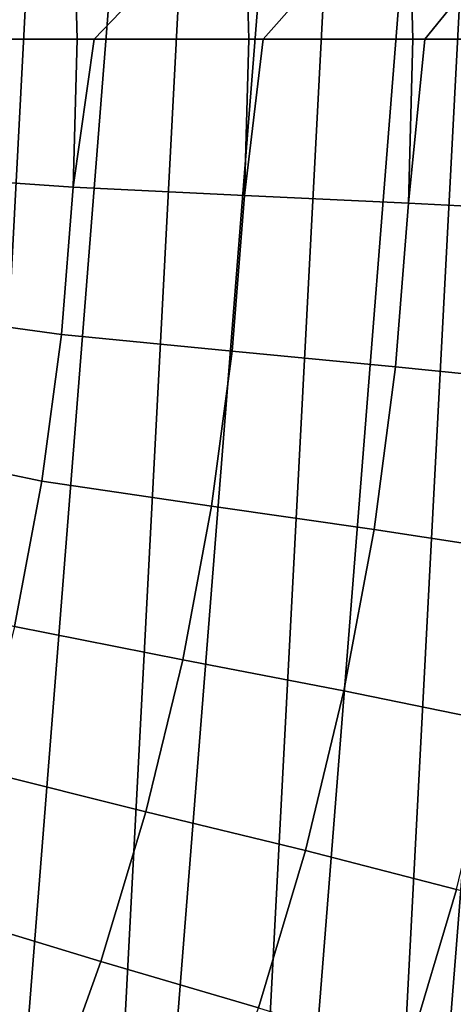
# Model space of a CAD drawing. Header units: metres. Extents: x -167 to 28, y -27 to 27.
# Tile 251 of 256: x 18.04 to 20.92, y -6.4 to 0.13. Entities that reach past the tile are written whole.
import ezdxf

# ---------------------------------------------------------------- set-up
doc = ezdxf.new("R2010")
doc.units = ezdxf.units.M
doc.layers.add('solid_12_065_021_XXX', color=7, linetype='CONTINUOUS')

msp = doc.modelspace()

# ---------------------------------------------------------------- linework, layer by layer
at = {"layer": 'solid_12_065_021_XXX'}
for points in [[(19.041513, 18.570009, 0.2), (15.883376, -21.334078, 0.2), (14.725575, -22.149086, 0.2), (18.026325, 19.556995, 0.2)], [(19.041513, 18.570009, 0.2), (16.99617, -20.458609, 0.2), (15.883376, -21.334078, 0.2)], [(19.041513, 18.570009, 0.2), (20.00272, 17.530422, 0.2), (16.99617, -20.458609, 0.2)], [(20.00272, 17.530422, 0.2), (18.060774, -19.525187, 0.2), (16.99617, -20.458609, 0.2)], [(20.00272, 17.530422, 0.2), (20.9072, 16.441216, 0.2), (18.060774, -19.525187, 0.2)], [(20.9072, 16.441216, 0.2), (19.07415, -18.536488, 0.2), (18.060774, -19.525187, 0.2)], [(20.9072, 16.441216, 0.2), (21.75247, 15.305375, 0.2), (19.07415, -18.536488, 0.2)], [(21.75247, 15.305375, 0.2), (20.033514, -17.49522, 0.2), (19.07415, -18.536488, 0.2)], [(21.75247, 15.305375, 0.2), (22.53614, 14.126105, 0.2), (20.033514, -17.49522, 0.2)], [(22.53614, 14.126105, 0.2), (20.936155, -16.404324, 0.2), (20.033514, -17.49522, 0.2)], [(20.73263, 0, 136.135895), (21.65987, 1.140502, 135.144974), (20.624556, 1.088325, 136.214035), (20.65325, 0, 136.214035)], [(20.73263, 0, 136.135895), (21.689877, 0, 135.144974), (21.65987, 1.140502, 135.144974)], [(19.536524, 1.036462, 137.229401), (19.563997, 0, 137.229401), (19.659683, 0, 137.144241), (20.624556, 1.088325, 136.214035)], [(19.659683, 0, 137.144241), (20.65325, 0, 136.214035), (20.624556, 1.088325, 136.214035)], [(17.215361, 0.899525, 139.088928), (17.238844, 0, 139.088928), (17.369652, 0, 138.994186), (18.398783, 0.980601, 138.188522)], [(17.369652, 0, 138.994186), (18.424894, 0, 138.188522), (18.398783, 0.980601, 138.188522)], [(18.398783, 0.980601, 138.188522), (18.424894, 0, 138.188522), (18.537758, 0, 138.097794), (19.536524, 1.036462, 137.229401)], [(18.537758, 0, 138.097794), (19.563997, 0, 137.229401), (19.536524, 1.036462, 137.229401)], [(18.398783, -0.980601, 138.188522), (18.424894, 0, 138.188522), (17.369652, 0, 138.994186), (17.215361, -0.899525, 139.088928)], [(19.536524, -1.036462, 137.229401), (19.563997, 0, 137.229401), (18.537758, 0, 138.097794), (18.398783, -0.980601, 138.188522)], [(18.398783, -0.980601, 138.188522), (18.537758, 0, 138.097794), (18.424894, 0, 138.188522)], [(20.624556, -1.088325, 136.214035), (20.65325, 0, 136.214035), (19.659683, 0, 137.144241), (19.536524, -1.036462, 137.229401)], [(19.536524, -1.036462, 137.229401), (19.659683, 0, 137.144241), (19.563997, 0, 137.229401)], [(20.624556, -1.088325, 136.214035), (20.73263, 0, 136.135895), (20.65325, 0, 136.214035)], [(21.65987, -1.140501, 135.144974), (21.689877, 0, 135.144974), (20.73263, 0, 136.135895), (20.624556, -1.088325, 136.214035)], [(18.320517, -1.958422, 138.188522), (18.398783, -0.980601, 138.188522), (17.215361, -0.899525, 139.088928), (17.14497, -1.796599, 139.088928)], [(18.320517, -1.958422, 138.188522), (19.454178, -2.070013, 137.229401), (19.536524, -1.036462, 137.229401), (18.398783, -0.980601, 138.188522)], [(19.454178, -2.070013, 137.229401), (20.538551, -2.173625, 136.214035), (20.624556, -1.088325, 136.214035), (19.536524, -1.036462, 137.229401)], [(20.538551, -2.173625, 136.214035), (21.569937, -2.277848, 135.144974), (21.65987, -1.140501, 135.144974), (20.624556, -1.088325, 136.214035)], [(18.190321, -2.930692, 138.188522), (18.320517, -1.958422, 138.188522), (17.14497, -1.796599, 139.088928), (17.027866, -2.688778, 139.088928)], [(18.190321, -2.930692, 138.188522), (19.317194, -3.09775, 137.229401), (19.454178, -2.070013, 137.229401), (18.320517, -1.958422, 138.188522)], [(19.317194, -3.09775, 137.229401), (20.395477, -3.252887, 136.214035), (20.538551, -2.173625, 136.214035), (19.454178, -2.070013, 137.229401)], [(20.395477, -3.252887, 136.214035), (21.420322, -3.408891, 135.144974), (21.569937, -2.277848, 135.144974), (20.538551, -2.173625, 136.214035)], [(18.008566, -3.894655, 138.188522), (18.190321, -2.930692, 138.188522), (17.027866, -2.688778, 139.088928), (16.864368, -3.573631, 139.088928)], [(18.008566, -3.894655, 138.188522), (19.125954, -4.116786, 137.229401), (19.317194, -3.09775, 137.229401), (18.190321, -2.930692, 138.188522)], [(19.125954, -4.116786, 137.229401), (20.195728, -4.323109, 136.214035), (20.395477, -3.252887, 136.214035), (19.317194, -3.09775, 137.229401)], [(20.195728, -4.323109, 136.214035), (21.211443, -4.530503, 135.144974), (21.420322, -3.408891, 135.144974), (20.395477, -3.252887, 136.214035)], [(17.775763, -4.847579, 138.188522), (18.880995, -5.12426, 137.229401), (19.125954, -4.116786, 137.229401), (18.008566, -3.894655, 138.188522)], [(18.880995, -5.12426, 137.229401), (19.939863, -5.381318, 136.214035), (20.195728, -4.323109, 136.214035), (19.125954, -4.116786, 137.229401)], [(19.939863, -5.381318, 136.214035), (20.943874, -5.63958, 135.144974), (21.211443, -4.530503, 135.144974), (20.195728, -4.323109, 136.214035)], [(17.492575, -5.786762, 138.188522), (18.583006, -6.117342, 137.229401), (18.880995, -5.12426, 137.229401), (17.775763, -4.847579, 138.188522)], [(18.583006, -6.117342, 137.229401), (19.628592, -6.424574, 136.214035), (19.939863, -5.381318, 136.214035), (18.880995, -5.12426, 137.229401)], [(19.628592, -6.424574, 136.214035), (20.618359, -6.733053, 135.144974), (20.943874, -5.63958, 135.144974), (19.939863, -5.381318, 136.214035)], [(20.943874, -5.63958, 135.144974), (20.618359, -6.733053, 135.144974), (21.545557, -7.055064, 134.024979), (21.887516, -5.90945, 134.024979)], [(17.159801, -6.709542, 138.188522), (18.232824, -7.093243, 137.229401), (18.583006, -6.117342, 137.229401), (17.492575, -5.786762, 138.188522)], [(18.232824, -7.093243, 137.229401), (19.262775, -7.449979, 136.214035), (19.628592, -6.424574, 136.214035), (18.583006, -6.117342, 137.229401)]]:
    msp.add_3dface(points, dxfattribs=at)

doc.saveas('drawing.dxf')
